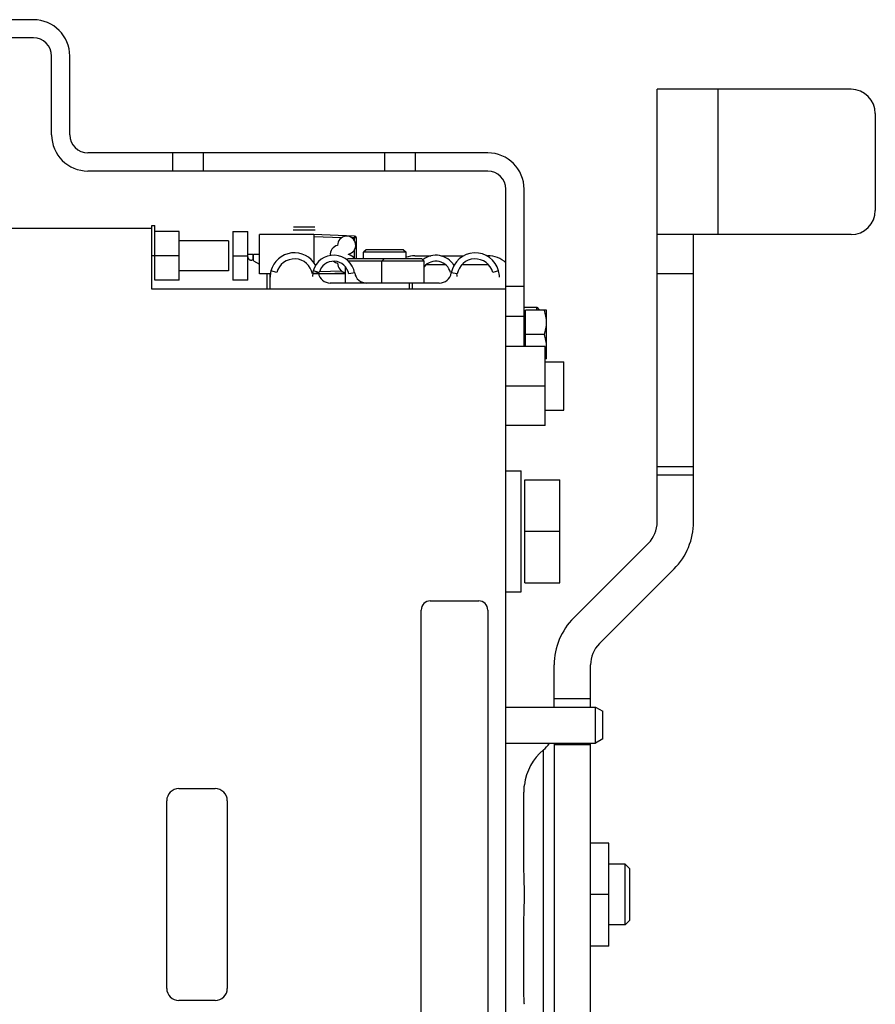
# Model space of a CAD drawing. Extents: x -1817 to 1181, y 8 to 1522.
# Tile 35 of 66: x -642 to -501, y 781 to 943. Entities that reach past the tile are written whole.
import ezdxf

# ---------------------------------------------------------------- set-up
doc = ezdxf.new("R2010")
doc.units = 0
doc.header["$LTSCALE"] = 65.395
doc.layers.get('0').update_dxf_attribs({"linetype": 'CONTINUOUS'})

msp = doc.modelspace()

# ---------------------------------------------------------------- linework, layer by layer
at = {"color": 6, "linetype": 'CONTINUOUS'}
for p, q in [((-640.05, 943.46), (-664.05, 943.46)), ((-640.05, 940.46), (-664.05, 940.46)), ((-637.05, 924.46), (-637.05, 937.46)), ((-634.05, 924.46), (-634.05, 937.46)), ((-505.08, 931.96), (-537.08, 931.96)), ((-537.08, 860.52), (-537.08, 931.96)), ((-501.08, 927.96), (-501.08, 911.96)), ((-565.05, 921.46), (-631.05, 921.46)), ((-612.05, 921.46), (-612.05, 918.46)), ((-582.05, 918.46), (-582.05, 921.46)), ((-565.05, 918.46), (-631.05, 918.46)), ((-562.05, 698.96), (-562.05, 915.46)), ((-559.05, 889.46), (-559.05, 915.46)), ((-620.5, 909.46), (-620, 909.46)), ((-620.5, 908.96), (-644.6, 908.96)), ((-620.5, 898.96), (-620.5, 908.96)), ((-616, 908.46), (-620, 908.46)), ((-616, 900.46), (-616, 908.46)), ((-607.15, 908.46), (-604.65, 908.46)), ((-607.15, 908.46), (-607.15, 900.46)), ((-604.65, 900.46), (-604.65, 908.46)), ((-593.75, 907.96), (-602.75, 907.96)), ((-602.75, 901.46), (-602.75, 907.96)), ((-587.04, 907.73), (-593.75, 907.96)), ((-593.75, 907.66), (-593.75, 903.34)), ((-505.08, 907.96), (-537.08, 907.96)), ((-531.08, 860.52), (-531.08, 907.96)), ((-607.85, 906.96), (-616, 906.96)), ((-616, 904.46), (-620, 904.46)), ((-607.15, 904.46), (-604.65, 904.46)), ((-585.15, 905.46), (-585.55, 905.06)), ((-578.55, 905.06), (-585.55, 905.06)), ((-585.55, 903.96), (-585.55, 905.06)), ((-578.95, 905.46), (-585.15, 905.46)), ((-578.95, 905.46), (-578.55, 905.06)), ((-578.55, 903.96), (-578.55, 905.06)), ((-577.09, 904.46), (-574.45, 904.46)), ((-572.8, 904.46), (-569.07, 904.46)), ((-565.2, 904.46), (-565.05, 904.46)), ((-603.71, 903.64), (-602.75, 903.09)), ((-588.55, 899.96), (-588.55, 902.66)), ((-588.15, 903.96), (-588.31, 903.81)), ((-575.95, 903.96), (-588.15, 903.96)), ((-575.55, 903.56), (-588.03, 903.56)), ((-582.15, 903.96), (-582.55, 903.56)), ((-582.55, 899.96), (-582.55, 903.56)), ((-575.95, 903.96), (-575.55, 903.56)), ((-575.55, 899.96), (-575.55, 903.56)), ((-607.85, 901.96), (-616, 901.96)), ((-601.05, 901.46), (-602.75, 901.46)), ((-601.55, 901.46), (-601.55, 898.96)), ((-601.05, 901.46), (-601.05, 898.96)), ((-588.55, 901.46), (-593.75, 901.46)), ((-578.05, 899.96), (-578.05, 898.96)), ((-577.55, 899.96), (-577.55, 898.96)), ((-562.05, 898.96), (-620.5, 898.96)), ((-559.05, 894.46), (-562.05, 894.46)), ((-559.05, 895.96), (-556.95, 895.96)), ((-555.35, 895.46), (-558.85, 895.46)), ((-556.95, 895.96), (-556.55, 895.56)), ((-556.95, 895.46), (-556.95, 895.96)), ((-556.55, 895.46), (-556.55, 895.56)), ((-555.35, 887.46), (-555.35, 895.46)), ((-555.71, 891.46), (-558.85, 891.46)), ((-555.55, 889.46), (-562.05, 889.46)), ((-555.55, 876.46), (-555.55, 889.46)), ((-555.35, 887.46), (-555.55, 887.46)), ((-555.55, 886.96), (-552.5, 886.96)), ((-552.5, 878.96), (-552.5, 886.96)), ((-555.55, 882.96), (-562.05, 882.96)), ((-555.55, 878.96), (-552.5, 878.96)), ((-555.55, 876.46), (-562.05, 876.46)), ((-562.05, 868.96), (-559.55, 868.96)), ((-559.55, 848.96), (-559.55, 868.96)), ((-558.95, 867.46), (-553.15, 867.46)), ((-553.15, 850.46), (-553.15, 867.46)), ((-558.95, 858.96), (-553.15, 858.96)), ((-538.54, 856.98), (-550.85, 844.67)), ((-534.3, 852.74), (-546.61, 840.43)), ((-562.05, 848.96), (-559.55, 848.96)), ((-558.95, 850.46), (-553.15, 850.46)), ((-554.08, 829.92), (-554.08, 836.89)), ((-548.08, 829.92), (-548.08, 836.89)), ((-547.25, 823.96), (-547.25, 829.92)), ((-546.05, 824.66), (-546.05, 829.23)), ((-546.05, 824.66), (-547.25, 823.96)), ((-562.05, 823.96), (-547.25, 823.96)), ((-554.08, 823.96), (-554.08, 766.46)), ((-548.08, 766.46), (-548.08, 823.96)), ((-545.08, 807.46), (-548.08, 807.46)), ((-545.08, 790.46), (-545.08, 807.46)), ((-542.35, 803.96), (-545.08, 803.96)), ((-542.35, 803.96), (-541.6, 803.21)), ((-542.35, 793.96), (-542.35, 803.96)), ((-541.6, 794.71), (-541.6, 803.21)), ((-545.08, 798.96), (-548.08, 798.96)), ((-542.35, 793.96), (-545.08, 793.96)), ((-542.35, 793.96), (-541.6, 794.71)), ((-545.08, 790.46), (-548.08, 790.46))]:
    msp.add_line(p, q, dxfattribs=at)
at = {"color": 9, "linetype": 'CONTINUOUS'}
for p, q in [((-527.08, 931.96), (-527.08, 907.96)), ((-617.05, 918.46), (-617.05, 921.46)), ((-577.05, 921.46), (-577.05, 918.46)), ((-593.75, 907.66), (-589.12, 907.5)), ((-531.08, 901.49), (-537.08, 901.49)), ((-562.05, 899.46), (-559.05, 899.46)), ((-537.08, 869.68), (-531.08, 869.68)), ((-531.08, 868.21), (-537.08, 868.21)), ((-554.08, 831.37), (-548.08, 831.37)), ((-554.08, 823.74), (-548.08, 823.74)), ((-555.86, 775.07), (-555.86, 822.86))]:
    msp.add_line(p, q, dxfattribs=at)
at = {"color": 2, "linetype": 'CONTINUOUS'}
for p, q in [((-620.5, 908.96), (-620.5, 909.46)), ((-620, 900.46), (-620, 909.46)), ((-597.12, 909.26), (-593.58, 909.26)), ((-597.16, 908.76), (-593.54, 908.76)), ((-593.75, 907.96), (-593.75, 907.66)), ((-607.85, 906.96), (-607.85, 901.96)), ((-587.04, 907.43), (-587.49, 907.44)), ((-586.75, 907.43), (-587.04, 907.43)), ((-587.04, 906.94), (-587.04, 907.43)), ((-586.75, 903.96), (-586.75, 907.43)), ((-620, 904.46), (-620.5, 904.46)), ((-604.65, 904.71), (-603.83, 904.71)), ((-603.71, 904.71), (-602.75, 904.71)), ((-603.71, 903.64), (-603.71, 904.71)), ((-587.04, 903.96), (-587.04, 905.48)), ((-565.05, 904.46), (-565.05, 904.38)), ((-572, 902.96), (-575.25, 902.96)), ((-570.6, 902.96), (-570.69, 902.96)), ((-565.05, 902.96), (-569.37, 902.96)), ((-565.05, 903.12), (-565.05, 902.96)), ((-599.87, 901.71), (-600.84, 901.96)), ((-593.02, 901.63), (-594.01, 901.46)), ((-592.89, 901.71), (-593.86, 901.96)), ((-593.75, 901.46), (-588.55, 901.64)), ((-593.75, 901.51), (-593.75, 901.46)), ((-589.12, 901.92), (-592.87, 901.79)), ((-587.02, 901.64), (-588.01, 901.47)), ((-571.06, 901.75), (-571.21, 901.71)), ((-570.09, 901.46), (-571.08, 901.63)), ((-563.26, 901.96), (-564.23, 901.71)), ((-616, 900.46), (-620, 900.46)), ((-604.65, 900.46), (-607.15, 900.46)), ((-573.05, 899.96), (-591.05, 899.96)), ((-558.85, 889.46), (-558.85, 895.46)), ((-558.95, 850.46), (-558.95, 867.46)), ((-574.55, 847.46), (-566.55, 847.46)), ((-576.05, 751.96), (-576.05, 845.96)), ((-565.05, 845.96), (-565.05, 751.96)), ((-562.05, 829.92), (-547.25, 829.92)), ((-547.25, 829.92), (-546.05, 829.23)), ((-616.05, 816.46), (-610.05, 816.46)), ((-559.08, 803.1), (-559.08, 815.45)), ((-618.05, 783.46), (-618.05, 814.46)), ((-608.05, 814.46), (-608.05, 783.46)), ((-559.08, 782.47), (-559.08, 794.82)), ((-610.05, 781.46), (-616.05, 781.46)), ((-559, 780.84), (-559, 780.84))]:
    msp.add_line(p, q, dxfattribs=at)
at = {"color": 6, "linetype": 'CONTINUOUS'}
for centre, radius, start, end in [((-640.05, 937.46), 6, 0, 90), ((-640.05, 937.46), 3, 0, 90), ((-505.08, 927.96), 4, 0, 90), ((-631.05, 924.46), 6, 180, 270), ((-631.05, 924.46), 3, 180, 270), ((-565.05, 915.46), 6, 0, 90), ((-565.05, 915.46), 3, 0, 90), ((-505.08, 911.96), 4, 270, 360), ((-588.35, 906.21), 1.5, 281.5251, 181.1553), ((-589.55, 904.71), 1.5, 101.5251, 187.5033), ((-596.97, 900.96), 4, 28.7878, 165.5225), ((-590.48, 901.06), 3.5, 9.418, 165.0994), ((-588.35, 903.21), 1.5, 30.0118, 78.4749), ((-577.09, 899.96), 4.5, 90, 108.9805), ((-573.62, 901.06), 3.5, 31.4568, 128.3386), ((-567.13, 900.96), 4, 14.4775, 170.4059), ((-589.55, 904.71), 1.5, 230.1274, 258.4749), ((-588.35, 903.21), 1.5, 178.8447, 262.3361), ((-596.97, 900.96), 4, 9.5941, 11.298), ((-542.08, 860.52), 5, 315, 360), ((-542.08, 860.52), 11, 315, 360), ((-543.08, 836.89), 11, 135, 180), ((-543.08, 836.89), 5, 135, 180), ((-559.08, 826.69), 5, 310.0052, 326.9844), ((-550.08, 815.96), 9, 130.0052, 172.8191)]:
    msp.add_arc(centre, radius, start, end, dxfattribs=at)
at = {"color": 2, "linetype": 'CONTINUOUS'}
for centre, radius, start, end in [((-587.05, 907.43), 0.3, 0, 88), ((-589.55, 904.71), 1.5, 358.8448, 1.1552), ((-565.05, 899.96), 4.5, 48.1799, 90), ((-596.97, 900.96), 3, 9.5941, 165.5225), ((-590.48, 901.06), 2.5, 9.418, 165.0994), ((-573.62, 901.06), 2.5, 14.9006, 140.399), ((-567.13, 900.96), 3, 14.4775, 170.4059), ((-596.97, 900.96), 4, 165.5225, 180), ((-590.48, 901.06), 3.5, 165.0994, 180), ((-591.05, 901.96), 2, 189.5941, 270), ((-585.05, 901.96), 2, 189.418, 270), ((-573.05, 901.96), 2, 270, 350.4059), ((-573.62, 901.06), 3.5, 0, 6.7184), ((-567.13, 900.96), 4, 0, 14.4775), ((-574.55, 845.96), 1.5, 90.0001, 179.9999), ((-566.55, 845.96), 1.5, 0.0001, 89.9999), ((-616.05, 814.46), 2, 90, 180), ((-610.05, 814.46), 2, 0, 90), ((-616.05, 783.46), 2, 180, 270), ((-610.05, 783.46), 2, 270, 360)]:
    msp.add_arc(centre, radius, start, end, dxfattribs=at)
for points, knots in [([(-587.04, 907.73), (-587.04, 907.73), (-587.04, 907.73), (-587.04, 907.72), (-587.04, 907.71), (-587.04, 907.7), (-587.04, 907.67), (-587.04, 907.64), (-587.04, 907.59), (-587.04, 907.52), (-587.04, 907.47), (-587.04, 907.43)], [0, 0, 0, 0, 0.005892, 0.020646, 0.044659, 0.077792, 0.170162, 0.294328, 0.445564, 0.618089, 1, 1, 1, 1]), ([(-603.83, 904.71), (-603.83, 904.66), (-603.83, 904.55), (-603.83, 904.39), (-603.83, 904.24), (-603.83, 904.13), (-603.83, 904.05), (-603.83, 904), (-603.83, 903.95), (-603.83, 903.92), (-603.83, 903.89), (-603.83, 903.87), (-603.83, 903.86), (-603.83, 903.85), (-603.83, 903.85), (-603.83, 903.85), (-603.83, 903.85)], [0, 0, 0, 0, 0.195025, 0.383008, 0.556416, 0.707809, 0.773412, 0.831514, 0.881656, 0.923435, 0.956485, 0.980461, 0.988947, 0.995048, 0.998735, 1, 1, 1, 1]), ([(-559.08, 815.45), (-559.08, 815.69), (-559.07, 816.02), (-559.05, 816.43), (-559.04, 816.66), (-559.02, 816.84), (-559.01, 816.97), (-559.01, 817.05), (-559.01, 817.08), (-559, 817.09)], [0, 0, 0, 0, 0.438917, 0.609888, 0.749949, 0.859761, 0.938236, 0.984778, 1, 1, 1, 1]), ([(-559, 798.96), (-559, 799.34), (-559.01, 800.09), (-559.03, 801.17), (-559.06, 802.17), (-559.08, 802.81), (-559.08, 803.1)], [0, 0, 0, 0, 0.274507, 0.539847, 0.786399, 1, 1, 1, 1]), ([(-559.08, 794.82), (-559.08, 795.12), (-559.06, 795.75), (-559.03, 796.75), (-559.01, 797.84), (-559, 798.58), (-559, 798.96)], [0, 0, 0, 0, 0.213605, 0.460143, 0.725489, 1, 1, 1, 1]), ([(-559, 780.84), (-559.02, 780.98), (-559.06, 781.53), (-559.08, 782.07), (-559.08, 782.47)], [0, 0, 0, 0, 0.262732, 1, 1, 1, 1])]:
    msp.add_open_spline(points, degree=3, knots=knots, dxfattribs=at)
at = {"color": 6, "linetype": 'CONTINUOUS'}
for points, knots in [([(-603.83, 903.85), (-603.88, 903.8), (-603.98, 903.73), (-604.14, 903.7), (-604.27, 903.73), (-604.38, 903.8), (-604.48, 903.9), (-604.61, 904.11), (-604.65, 904.31), (-604.65, 904.46)], [0, 0, 0, 0, 0.159987, 0.266456, 0.360009, 0.453589, 0.554562, 0.669641, 1, 1, 1, 1]), ([(-555.35, 893.46), (-555.35, 893.8), (-555.42, 894.48), (-555.6, 895.14), (-555.71, 895.46)], [0, 0, 0, 0, 0.498119, 1, 1, 1, 1]), ([(-555.71, 891.46), (-555.6, 891.79), (-555.42, 892.44), (-555.35, 893.12), (-555.35, 893.46)], [0, 0, 0, 0, 0.501881, 1, 1, 1, 1]), ([(-555.35, 889.46), (-555.35, 889.8), (-555.42, 890.48), (-555.6, 891.14), (-555.71, 891.46)], [0, 0, 0, 0, 0.498119, 1, 1, 1, 1]), ([(-555.55, 887.99), (-555.49, 888.23), (-555.39, 888.72), (-555.35, 889.21), (-555.35, 889.46)], [0, 0, 0, 0, 0.501114, 1, 1, 1, 1])]:
    msp.add_open_spline(points, degree=3, knots=knots, dxfattribs=at)

doc.saveas('drawing.dxf')
